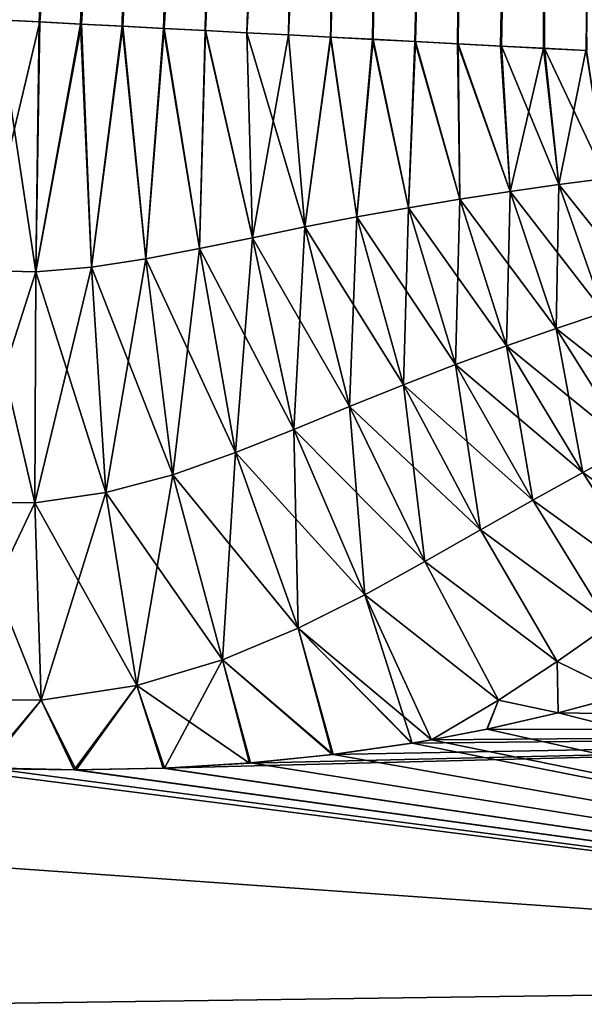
# Model space of a CAD drawing. Header units: millimetres. Extents: x -68 to 68, y -375 to 321.
# Tile 15 of 48: x -49.1 to -44.57, y 70.98 to 78.88. Entities that reach past the tile are written whole.
import ezdxf

# ---------------------------------------------------------------- set-up
doc = ezdxf.new("R2010")
doc.units = ezdxf.units.MM
doc.header["$LTSCALE"] = 33.374815
for name, color, linetype in [('33', 7, 'CONTINUOUS'), ('38', 7, 'CONTINUOUS'), ('40', 7, 'CONTINUOUS'), ('41', 7, 'CONTINUOUS'), ('42', 7, 'CONTINUOUS')]:
    doc.layers.add(name, color=color, linetype=linetype)

msp = doc.modelspace()

# ---------------------------------------------------------------- linework, layer by layer
at = {"layer": '33', "color": 7, "linetype": 'CONTINUOUS', "true_color": 0x999999}
for points in [[(-44.2475, 73.4655, -8.3393), (-36.3057, 71.17, -11.0412), (-44.7838, 73.321, -8.6036), (-44.2475, 73.4655, -8.3393)], [(-44.7834, 73.3211, 8.6034), (-36.0586, 73.1826, 8.2505), (-44.243, 73.4668, 8.3369), (-44.7834, 73.3211, 8.6034)], [(-45.3563, 73.1907, 8.8362), (-36.0586, 73.1826, 8.2505), (-44.7834, 73.3211, 8.6034), (-45.3563, 73.1907, 8.8362)], [(-44.7838, 73.321, -8.6036), (-36.3057, 71.17, -11.0412), (-45.3529, 73.1914, -8.8349), (-44.7838, 73.321, -8.6036)], [(-36.3057, 71.17, 11.0412), (-36.0586, 73.1826, 8.2505), (-47.9527, 72.8771, 9.4133), (-36.3057, 71.17, 11.0412)], [(-47.9527, 72.8771, 9.4133), (-36.0586, 73.1826, 8.2505), (-47.2608, 72.9189, 9.3241), (-47.9527, 72.8771, 9.4133)], [(-47.2608, 72.9189, 9.3241), (-36.0586, 73.1826, 8.2505), (-46.596, 72.9869, 9.1973), (-47.2608, 72.9189, 9.3241)], [(-46.596, 72.9869, 9.1973), (-36.0586, 73.1826, 8.2505), (-45.9608, 73.0783, 9.0344), (-46.596, 72.9869, 9.1973)], [(-45.9608, 73.0783, 9.0344), (-36.0586, 73.1826, 8.2505), (-45.8008, 73.1056, 8.9863), (-45.9608, 73.0783, 9.0344)], [(-45.8008, 73.1056, 8.9863), (-36.0586, 73.1826, 8.2505), (-45.3563, 73.1907, 8.8362), (-45.8008, 73.1056, 8.9863)], [(-45.3529, 73.1914, -8.8349), (-36.3057, 71.17, -11.0412), (-45.8006, 73.1056, -8.9862), (-45.3529, 73.1914, -8.8349)], [(-45.8006, 73.1056, -8.9862), (-36.3057, 71.17, -11.0412), (-45.9545, 73.0794, -9.0325), (-45.8006, 73.1056, -8.9862)], [(-63.0731, 73.0539, 9.787), (-63.35, 70.7986, 11.8329), (-36.3057, 71.17, 11.0412), (-63.0731, 73.0539, 9.787)], [(-63.3499, 70.7989, -11.8327), (-63.073, 73.0543, -9.7866), (-36.3057, 71.17, -11.0412), (-63.3499, 70.7989, -11.8327)], [(-63.0731, 73.0539, 9.787), (-36.3057, 71.17, 11.0412), (-48.6653, 72.8641, 9.4635), (-63.0731, 73.0539, 9.787)], [(-49.3896, 72.8815, 9.4733), (-63.0731, 73.0539, 9.787), (-48.6653, 72.8641, 9.4635), (-49.3896, 72.8815, 9.4733)], [(-36.3057, 71.17, -11.0412), (-63.073, 73.0543, -9.7866), (-50.0944, 72.9282, -9.4439), (-36.3057, 71.17, -11.0412)], [(-45.9545, 73.0794, -9.0325), (-36.3057, 71.17, -11.0412), (-46.5879, 72.9879, -9.1955), (-45.9545, 73.0794, -9.0325)], [(-46.5879, 72.9879, -9.1955), (-36.3057, 71.17, -11.0412), (-47.2514, 72.9196, -9.3226), (-46.5879, 72.9879, -9.1955)], [(-49.3719, 72.8807, -9.4736), (-36.3057, 71.17, -11.0412), (-50.0944, 72.9282, -9.4439), (-49.3719, 72.8807, -9.4736)], [(-48.6509, 72.864, -9.4629), (-36.3057, 71.17, -11.0412), (-49.3719, 72.8807, -9.4736), (-48.6509, 72.864, -9.4629)], [(-48.6653, 72.8641, 9.4635), (-36.3057, 71.17, 11.0412), (-47.9527, 72.8771, 9.4133), (-48.6653, 72.8641, 9.4635)], [(-47.9413, 72.8775, -9.4122), (-36.3057, 71.17, -11.0412), (-48.6509, 72.864, -9.4629), (-47.9413, 72.8775, -9.4122)], [(-47.2514, 72.9196, -9.3226), (-36.3057, 71.17, -11.0412), (-47.9413, 72.8775, -9.4122), (-47.2514, 72.9196, -9.3226)], [(-36.3057, 71.17, 11.0412), (-63.35, 70.7986, 11.8329), (-36.6181, 68.6256, 13.3492), (-36.3057, 71.17, 11.0412)], [(-36.6181, 68.6256, -13.3492), (-63.3499, 70.7989, -11.8327), (-36.3057, 71.17, -11.0412), (-36.6181, 68.6256, -13.3492)]]:
    msp.add_3dface(points, dxfattribs=at)
at = {"layer": '38', "color": 7, "linetype": 'CONTINUOUS', "true_color": 0x999999}
for points in [[(-49.6067, 78.8957, -6.2179), (-47.9018, 100.892, -4.7), (-49.2744, 78.8783, -6.2384), (-49.6067, 78.8957, -6.2179)], [(-49.2744, 78.8783, -6.2384), (-47.9018, 100.892, -4.7), (-48.9416, 78.8609, -6.2412), (-49.2744, 78.8783, -6.2384)], [(-47.9018, 100.892, -4.7), (-47.2339, 100.857, -4.6522), (-48.9416, 78.8609, -6.2412), (-47.9018, 100.892, -4.7)], [(-48.9416, 78.8609, -6.2412), (-47.2339, 100.857, -4.6522), (-48.609, 78.8434, -6.2262), (-48.9416, 78.8609, -6.2412)], [(-48.609, 78.8434, -6.2262), (-47.2339, 100.857, -4.6522), (-48.2767, 78.826, -6.1933), (-48.609, 78.8434, -6.2262)], [(-48.2767, 78.826, -6.1933), (-47.2339, 100.857, -4.6522), (-47.9448, 78.8086, -6.1423), (-48.2767, 78.826, -6.1933)], [(-47.2339, 100.857, -4.6522), (-46.5795, 100.8227, -4.5096), (-47.9448, 78.8086, -6.1423), (-47.2339, 100.857, -4.6522)], [(-47.9448, 78.8086, -6.1423), (-46.5795, 100.8227, -4.5096), (-47.613, 78.7912, -6.0727), (-47.9448, 78.8086, -6.1423)], [(-47.613, 78.7912, -6.0727), (-46.5795, 100.8227, -4.5096), (-47.2805, 78.7738, -5.9837), (-47.613, 78.7912, -6.0727)], [(-46.5795, 100.8227, -4.5096), (-45.9521, 100.7899, -4.2753), (-47.2805, 78.7738, -5.9837), (-46.5795, 100.8227, -4.5096)], [(-47.2805, 78.7738, -5.9837), (-45.9521, 100.7899, -4.2753), (-46.9468, 78.7563, -5.874), (-47.2805, 78.7738, -5.9837)], [(-46.9468, 78.7563, -5.874), (-45.9521, 100.7899, -4.2753), (-46.6116, 78.7388, -5.7423), (-46.9468, 78.7563, -5.874)], [(-46.6116, 78.7388, -5.7423), (-45.9521, 100.7899, -4.2753), (-46.2746, 78.7211, -5.5864), (-46.6116, 78.7388, -5.7423)], [(-45.9521, 100.7899, -4.2753), (-45.3643, 100.7591, -3.9539), (-46.2746, 78.7211, -5.5864), (-45.9521, 100.7899, -4.2753)], [(-46.2746, 78.7211, -5.5864), (-45.3643, 100.7591, -3.9539), (-45.935, 78.7033, -5.4035), (-46.2746, 78.7211, -5.5864)], [(-45.935, 78.7033, -5.4035), (-45.3643, 100.7591, -3.9539), (-45.5918, 78.6853, -5.1896), (-45.935, 78.7033, -5.4035)], [(-45.3643, 100.7591, -3.9539), (-44.8282, 100.731, -3.552), (-45.5918, 78.6853, -5.1896), (-45.3643, 100.7591, -3.9539)], [(-45.5918, 78.6853, -5.1896), (-44.8282, 100.731, -3.552), (-45.2464, 78.6672, -4.9409), (-45.5918, 78.6853, -5.1896)], [(-45.2464, 78.6672, -4.9409), (-44.8282, 100.731, -3.552), (-44.9019, 78.6491, -4.6541), (-45.2464, 78.6672, -4.9409)], [(-44.8282, 100.731, -3.552), (-44.3547, 100.7061, -3.0778), (-44.9019, 78.6491, -4.6541), (-44.8282, 100.731, -3.552)], [(-44.9019, 78.6491, -4.6541), (-44.3547, 100.7061, -3.0778), (-44.5627, 78.6314, -4.3266), (-44.9019, 78.6491, -4.6541)]]:
    msp.add_3dface(points, dxfattribs=at)
at = {"layer": '40', "color": 7, "linetype": 'CONTINUOUS', "true_color": 0x999999}
for points in [[(-48.9485, 78.8612, 6.2413), (-47.9013, 100.892, 4.7), (-49.2826, 78.8787, 6.2381), (-48.9485, 78.8612, 6.2413)], [(-48.6144, 78.8437, 6.2266), (-47.9013, 100.892, 4.7), (-48.9485, 78.8612, 6.2413), (-48.6144, 78.8437, 6.2266)], [(-48.2812, 78.8263, 6.1938), (-47.9013, 100.892, 4.7), (-48.6144, 78.8437, 6.2266), (-48.2812, 78.8263, 6.1938)], [(-47.2333, 100.857, 4.6521), (-47.9013, 100.892, 4.7), (-48.2812, 78.8263, 6.1938), (-47.2333, 100.857, 4.6521)], [(-47.9488, 78.8088, 6.143), (-47.2333, 100.857, 4.6521), (-48.2812, 78.8263, 6.1938), (-47.9488, 78.8088, 6.143)], [(-47.6164, 78.7914, 6.0735), (-47.2333, 100.857, 4.6521), (-47.9488, 78.8088, 6.143), (-47.6164, 78.7914, 6.0735)], [(-46.5788, 100.8227, 4.5094), (-47.2333, 100.857, 4.6521), (-47.6164, 78.7914, 6.0735), (-46.5788, 100.8227, 4.5094)], [(-47.2826, 78.7739, 5.9843), (-46.5788, 100.8227, 4.5094), (-47.6164, 78.7914, 6.0735), (-47.2826, 78.7739, 5.9843)], [(-46.9468, 78.7563, 5.874), (-46.5788, 100.8227, 4.5094), (-47.2826, 78.7739, 5.9843), (-46.9468, 78.7563, 5.874)], [(-46.6088, 78.7386, 5.7411), (-46.5788, 100.8227, 4.5094), (-46.9468, 78.7563, 5.874), (-46.6088, 78.7386, 5.7411)], [(-45.9514, 100.7898, 4.275), (-46.5788, 100.8227, 4.5094), (-46.6088, 78.7386, 5.7411), (-45.9514, 100.7898, 4.275)], [(-46.2691, 78.7208, 5.5837), (-45.9514, 100.7898, 4.275), (-46.6088, 78.7386, 5.7411), (-46.2691, 78.7208, 5.5837)], [(-45.9281, 78.7029, 5.3995), (-45.9514, 100.7898, 4.275), (-46.2691, 78.7208, 5.5837), (-45.9281, 78.7029, 5.3995)], [(-45.3637, 100.759, 3.9535), (-45.9514, 100.7898, 4.275), (-45.9281, 78.7029, 5.3995), (-45.3637, 100.759, 3.9535)], [(-45.5853, 78.685, 5.1852), (-45.3637, 100.759, 3.9535), (-45.9281, 78.7029, 5.3995), (-45.5853, 78.685, 5.1852)], [(-45.2392, 78.6668, 4.9353), (-45.3637, 100.759, 3.9535), (-45.5853, 78.685, 5.1852), (-45.2392, 78.6668, 4.9353)], [(-44.8276, 100.7309, 3.5515), (-45.3637, 100.759, 3.9535), (-45.2392, 78.6668, 4.9353), (-44.8276, 100.7309, 3.5515)], [(-44.894, 78.6487, 4.6471), (-44.8276, 100.7309, 3.5515), (-45.2392, 78.6668, 4.9353), (-44.894, 78.6487, 4.6471)], [(-44.5547, 78.631, 4.3182), (-44.8276, 100.7309, 3.5515), (-44.894, 78.6487, 4.6471), (-44.5547, 78.631, 4.3182)], [(-44.3542, 100.7061, 3.0773), (-44.8276, 100.7309, 3.5515), (-44.5547, 78.631, 4.3182), (-44.3542, 100.7061, 3.0773)]]:
    msp.add_3dface(points, dxfattribs=at)
at = {"layer": '41', "color": 7, "linetype": 'CONTINUOUS', "true_color": 0x999999}
for points in [[(-49.2744, 78.8783, -6.2384), (-48.9416, 78.8609, -6.2412), (-49.4187, 76.8678, -6.634), (-49.2744, 78.8783, -6.2384)], [(-48.9416, 78.8609, -6.2412), (-48.9727, 76.858, -6.6328), (-49.4187, 76.8678, -6.634), (-48.9416, 78.8609, -6.2412)], [(-48.9416, 78.8609, -6.2412), (-48.609, 78.8434, -6.2262), (-48.9727, 76.858, -6.6328), (-48.9416, 78.8609, -6.2412)], [(-48.609, 78.8434, -6.2262), (-48.5284, 76.8932, -6.5905), (-48.9727, 76.858, -6.6328), (-48.609, 78.8434, -6.2262)], [(-48.609, 78.8434, -6.2262), (-48.2767, 78.826, -6.1933), (-48.5284, 76.8932, -6.5905), (-48.609, 78.8434, -6.2262)], [(-48.2767, 78.826, -6.1933), (-48.0906, 76.96, -6.5123), (-48.5284, 76.8932, -6.5905), (-48.2767, 78.826, -6.1933)], [(-48.2767, 78.826, -6.1933), (-47.9448, 78.8086, -6.1423), (-48.0906, 76.96, -6.5123), (-48.2767, 78.826, -6.1933)], [(-47.9448, 78.8086, -6.1423), (-47.6602, 77.0431, -6.403), (-48.0906, 76.96, -6.5123), (-47.9448, 78.8086, -6.1423)], [(-47.9448, 78.8086, -6.1423), (-47.613, 78.7912, -6.0727), (-47.6602, 77.0431, -6.403), (-47.9448, 78.8086, -6.1423)], [(-47.613, 78.7912, -6.0727), (-47.236, 77.1309, -6.2654), (-47.6602, 77.0431, -6.403), (-47.613, 78.7912, -6.0727)], [(-47.613, 78.7912, -6.0727), (-47.2805, 78.7738, -5.9837), (-47.236, 77.1309, -6.2654), (-47.613, 78.7912, -6.0727)], [(-47.2805, 78.7738, -5.9837), (-46.9468, 78.7563, -5.874), (-47.236, 77.1309, -6.2654), (-47.2805, 78.7738, -5.9837)], [(-46.9468, 78.7563, -5.874), (-46.8158, 77.2165, -6.0996), (-47.236, 77.1309, -6.2654), (-46.9468, 78.7563, -5.874)], [(-46.9468, 78.7563, -5.874), (-46.6116, 78.7388, -5.7423), (-46.8158, 77.2165, -6.0996), (-46.9468, 78.7563, -5.874)], [(-46.6116, 78.7388, -5.7423), (-46.3985, 77.2969, -5.9038), (-46.8158, 77.2165, -6.0996), (-46.6116, 78.7388, -5.7423)], [(-46.6116, 78.7388, -5.7423), (-46.2746, 78.7211, -5.5864), (-46.3985, 77.2969, -5.9038), (-46.6116, 78.7388, -5.7423)], [(-46.2746, 78.7211, -5.5864), (-45.9839, 77.371, -5.6753), (-46.3985, 77.2969, -5.9038), (-46.2746, 78.7211, -5.5864)], [(-46.2746, 78.7211, -5.5864), (-45.935, 78.7033, -5.4035), (-45.9839, 77.371, -5.6753), (-46.2746, 78.7211, -5.5864)], [(-45.935, 78.7033, -5.4035), (-45.5735, 77.4387, -5.4111), (-45.9839, 77.371, -5.6753), (-45.935, 78.7033, -5.4035)], [(-45.935, 78.7033, -5.4035), (-45.5918, 78.6853, -5.1896), (-45.5735, 77.4387, -5.4111), (-45.935, 78.7033, -5.4035)], [(-45.5918, 78.6853, -5.1896), (-45.2464, 78.6672, -4.9409), (-45.1701, 77.5003, -5.1082), (-45.5918, 78.6853, -5.1896)], [(-45.5918, 78.6853, -5.1896), (-45.1701, 77.5003, -5.1082), (-45.5735, 77.4387, -5.4111), (-45.5918, 78.6853, -5.1896)], [(-45.2464, 78.6672, -4.9409), (-44.9019, 78.6491, -4.6541), (-45.1701, 77.5003, -5.1082), (-45.2464, 78.6672, -4.9409)], [(-44.9019, 78.6491, -4.6541), (-44.7776, 77.5562, -4.7645), (-45.1701, 77.5003, -5.1082), (-44.9019, 78.6491, -4.6541)], [(-44.9019, 78.6491, -4.6541), (-44.5627, 78.6314, -4.3266), (-44.7776, 77.5562, -4.7645), (-44.9019, 78.6491, -4.6541)], [(-44.5627, 78.6314, -4.3266), (-44.4012, 77.6064, -4.3783), (-44.7776, 77.5562, -4.7645), (-44.5627, 78.6314, -4.3266)], [(-44.4012, 77.6064, -4.3783), (-44.4175, 76.5309, -4.9941), (-44.7776, 77.5562, -4.7645), (-44.4012, 77.6064, -4.3783)], [(-44.7776, 77.5562, -4.7645), (-44.8011, 76.4036, -5.3804), (-45.1701, 77.5003, -5.1082), (-44.7776, 77.5562, -4.7645)], [(-44.4175, 76.5309, -4.9941), (-44.8011, 76.4036, -5.3804), (-44.7776, 77.5562, -4.7645), (-44.4175, 76.5309, -4.9941)], [(-45.1701, 77.5003, -5.1082), (-45.1985, 76.2649, -5.7311), (-45.5735, 77.4387, -5.4111), (-45.1701, 77.5003, -5.1082)], [(-44.8011, 76.4036, -5.3804), (-45.1985, 76.2649, -5.7311), (-45.1701, 77.5003, -5.1082), (-44.8011, 76.4036, -5.3804)], [(-45.9839, 77.371, -5.6753), (-46.0259, 75.9518, -6.3395), (-46.3985, 77.2969, -5.9038), (-45.9839, 77.371, -5.6753)], [(-45.607, 76.1143, -6.0496), (-46.0259, 75.9518, -6.3395), (-45.9839, 77.371, -5.6753), (-45.607, 76.1143, -6.0496)], [(-45.5735, 77.4387, -5.4111), (-45.607, 76.1143, -6.0496), (-45.9839, 77.371, -5.6753), (-45.5735, 77.4387, -5.4111)], [(-45.1985, 76.2649, -5.7311), (-45.607, 76.1143, -6.0496), (-45.5735, 77.4387, -5.4111), (-45.1985, 76.2649, -5.7311)], [(-46.3985, 77.2969, -5.9038), (-46.4568, 75.7775, -6.6048), (-46.8158, 77.2165, -6.0996), (-46.3985, 77.2969, -5.9038)], [(-46.0259, 75.9518, -6.3395), (-46.4568, 75.7775, -6.6048), (-46.3985, 77.2969, -5.9038), (-46.0259, 75.9518, -6.3395)], [(-46.8158, 77.2165, -6.0996), (-46.9038, 75.5939, -6.8483), (-47.236, 77.1309, -6.2654), (-46.8158, 77.2165, -6.0996)], [(-46.4568, 75.7775, -6.6048), (-46.9038, 75.5939, -6.8483), (-46.8158, 77.2165, -6.0996), (-46.4568, 75.7775, -6.6048)], [(-47.236, 77.1309, -6.2654), (-47.3737, 75.4072, -7.0699), (-47.6602, 77.0431, -6.403), (-47.236, 77.1309, -6.2654)], [(-46.9038, 75.5939, -6.8483), (-47.3737, 75.4072, -7.0699), (-47.236, 77.1309, -6.2654), (-46.9038, 75.5939, -6.8483)], [(-47.6602, 77.0431, -6.403), (-47.8747, 75.2306, -7.2642), (-48.0906, 76.96, -6.5123), (-47.6602, 77.0431, -6.403)], [(-47.3737, 75.4072, -7.0699), (-47.8747, 75.2306, -7.2642), (-47.6602, 77.0431, -6.403), (-47.3737, 75.4072, -7.0699)], [(-48.4124, 75.0866, -7.4176), (-48.9832, 75.0044, -7.5092), (-48.5284, 76.8932, -6.5905), (-48.4124, 75.0866, -7.4176)], [(-48.5284, 76.8932, -6.5905), (-48.9832, 75.0044, -7.5092), (-48.9727, 76.858, -6.6328), (-48.5284, 76.8932, -6.5905)], [(-48.0906, 76.96, -6.5123), (-48.4124, 75.0866, -7.4176), (-48.5284, 76.8932, -6.5905), (-48.0906, 76.96, -6.5123)], [(-47.8747, 75.2306, -7.2642), (-48.4124, 75.0866, -7.4176), (-48.0906, 76.96, -6.5123), (-47.8747, 75.2306, -7.2642)], [(-48.9727, 76.858, -6.6328), (-49.5689, 75.0091, -7.5194), (-49.4187, 76.8678, -6.634), (-48.9727, 76.858, -6.6328)], [(-48.9832, 75.0044, -7.5092), (-49.5689, 75.0091, -7.5194), (-48.9727, 76.858, -6.6328), (-48.9832, 75.0044, -7.5092)], [(-44.4175, 76.5309, -4.9941), (-44.2028, 75.4537, -5.7709), (-44.8011, 76.4036, -5.3804), (-44.4175, 76.5309, -4.9941)], [(-44.8011, 76.4036, -5.3804), (-44.586, 75.2485, -6.1924), (-45.1985, 76.2649, -5.7311), (-44.8011, 76.4036, -5.3804)], [(-44.2028, 75.4537, -5.7709), (-44.586, 75.2485, -6.1924), (-44.8011, 76.4036, -5.3804), (-44.2028, 75.4537, -5.7709)], [(-45.1985, 76.2649, -5.7311), (-44.9863, 75.0269, -6.5915), (-45.607, 76.1143, -6.0496), (-45.1985, 76.2649, -5.7311)], [(-44.586, 75.2485, -6.1924), (-44.9863, 75.0269, -6.5915), (-45.1985, 76.2649, -5.7311), (-44.586, 75.2485, -6.1924)], [(-45.607, 76.1143, -6.0496), (-45.4065, 74.7888, -6.9735), (-46.0259, 75.9518, -6.3395), (-45.607, 76.1143, -6.0496)], [(-44.9863, 75.0269, -6.5915), (-45.4065, 74.7888, -6.9735), (-45.607, 76.1143, -6.0496), (-44.9863, 75.0269, -6.5915)], [(-46.0259, 75.9518, -6.3395), (-45.8525, 74.5349, -7.3434), (-46.4568, 75.7775, -6.6048), (-46.0259, 75.9518, -6.3395)], [(-45.4065, 74.7888, -6.9735), (-45.8525, 74.5349, -7.3434), (-46.0259, 75.9518, -6.3395), (-45.4065, 74.7888, -6.9735)], [(-46.4568, 75.7775, -6.6048), (-46.3352, 74.2687, -7.7045), (-46.9038, 75.5939, -6.8483), (-46.4568, 75.7775, -6.6048)], [(-45.8525, 74.5349, -7.3434), (-46.3352, 74.2687, -7.7045), (-46.4568, 75.7775, -6.6048), (-45.8525, 74.5349, -7.3434)], [(-46.9038, 75.5939, -6.8483), (-46.8703, 73.9996, -8.054), (-47.3737, 75.4072, -7.0699), (-46.9038, 75.5939, -6.8483)], [(-46.3352, 74.2687, -7.7045), (-46.8703, 73.9996, -8.054), (-46.9038, 75.5939, -6.8483), (-46.3352, 74.2687, -7.7045)], [(-47.3737, 75.4072, -7.0699), (-47.476, 73.7464, -8.3783), (-47.8747, 75.2306, -7.2642), (-47.3737, 75.4072, -7.0699)], [(-46.8703, 73.9996, -8.054), (-47.476, 73.7464, -8.3783), (-47.3737, 75.4072, -7.0699), (-46.8703, 73.9996, -8.054)], [(-44.2028, 75.4537, -5.7709), (-43.6226, 74.5611, -6.5575), (-44.586, 75.2485, -6.1924), (-44.2028, 75.4537, -5.7709)], [(-47.8747, 75.2306, -7.2642), (-48.1649, 73.541, -8.6467), (-48.4124, 75.0866, -7.4176), (-47.8747, 75.2306, -7.2642)], [(-47.476, 73.7464, -8.3783), (-48.1649, 73.541, -8.6467), (-47.8747, 75.2306, -7.2642), (-47.476, 73.7464, -8.3783)], [(-44.586, 75.2485, -6.1924), (-43.9838, 74.3031, -7.043), (-44.9863, 75.0269, -6.5915), (-44.586, 75.2485, -6.1924)], [(-43.6226, 74.5611, -6.5575), (-43.9838, 74.3031, -7.043), (-44.586, 75.2485, -6.1924), (-43.6226, 74.5611, -6.5575)], [(-48.4124, 75.0866, -7.4176), (-48.9299, 73.4239, -8.8141), (-48.9832, 75.0044, -7.5092), (-48.4124, 75.0866, -7.4176)], [(-48.1649, 73.541, -8.6467), (-48.9299, 73.4239, -8.8141), (-48.4124, 75.0866, -7.4176), (-48.1649, 73.541, -8.6467)], [(-48.9832, 75.0044, -7.5092), (-49.7323, 73.4295, -8.8382), (-49.5689, 75.0091, -7.5194), (-48.9832, 75.0044, -7.5092)], [(-48.9299, 73.4239, -8.8141), (-49.7323, 73.4295, -8.8382), (-48.9832, 75.0044, -7.5092), (-48.9299, 73.4239, -8.8141)], [(-44.9863, 75.0269, -6.5915), (-44.371, 74.0269, -7.5232), (-45.4065, 74.7888, -6.9735), (-44.9863, 75.0269, -6.5915)], [(-43.9838, 74.3031, -7.043), (-44.371, 74.0269, -7.5232), (-44.9863, 75.0269, -6.5915), (-43.9838, 74.3031, -7.043)], [(-45.4065, 74.7888, -6.9735), (-44.7923, 73.7329, -8.0047), (-45.8525, 74.5349, -7.3434), (-45.4065, 74.7888, -6.9735)], [(-44.371, 74.0269, -7.5232), (-44.7923, 73.7329, -8.0047), (-45.4065, 74.7888, -6.9735), (-44.371, 74.0269, -7.5232)], [(-45.8525, 74.5349, -7.3434), (-45.2618, 73.4234, -8.4927), (-46.3352, 74.2687, -7.7045), (-45.8525, 74.5349, -7.3434)], [(-44.7923, 73.7329, -8.0047), (-45.2618, 73.4234, -8.4927), (-45.8525, 74.5349, -7.3434), (-44.7923, 73.7329, -8.0047)], [(-46.3352, 74.2687, -7.7045), (-45.9545, 73.0794, -9.0325), (-46.8703, 73.9996, -8.054), (-46.3352, 74.2687, -7.7045)], [(-45.8006, 73.1056, -8.9862), (-45.9545, 73.0794, -9.0325), (-46.3352, 74.2687, -7.7045), (-45.8006, 73.1056, -8.9862)], [(-45.2618, 73.4234, -8.4927), (-45.8006, 73.1056, -8.9862), (-46.3352, 74.2687, -7.7045), (-45.2618, 73.4234, -8.4927)], [(-46.8703, 73.9996, -8.054), (-46.5879, 72.9879, -9.1955), (-47.476, 73.7464, -8.3783), (-46.8703, 73.9996, -8.054)], [(-45.9545, 73.0794, -9.0325), (-46.5879, 72.9879, -9.1955), (-46.8703, 73.9996, -8.054), (-45.9545, 73.0794, -9.0325)], [(-44.371, 74.0269, -7.5232), (-44.2475, 73.4655, -8.3393), (-44.7923, 73.7329, -8.0047), (-44.371, 74.0269, -7.5232)], [(-47.476, 73.7464, -8.3783), (-47.9413, 72.8775, -9.4122), (-48.1649, 73.541, -8.6467), (-47.476, 73.7464, -8.3783)], [(-47.2514, 72.9196, -9.3226), (-47.9413, 72.8775, -9.4122), (-47.476, 73.7464, -8.3783), (-47.2514, 72.9196, -9.3226)], [(-46.5879, 72.9879, -9.1955), (-47.2514, 72.9196, -9.3226), (-47.476, 73.7464, -8.3783), (-46.5879, 72.9879, -9.1955)], [(-44.7923, 73.7329, -8.0047), (-44.7838, 73.321, -8.6036), (-45.2618, 73.4234, -8.4927), (-44.7923, 73.7329, -8.0047)], [(-44.2475, 73.4655, -8.3393), (-44.7838, 73.321, -8.6036), (-44.7923, 73.7329, -8.0047), (-44.2475, 73.4655, -8.3393)], [(-48.1649, 73.541, -8.6467), (-48.6509, 72.864, -9.4629), (-48.9299, 73.4239, -8.8141), (-48.1649, 73.541, -8.6467)], [(-47.9413, 72.8775, -9.4122), (-48.6509, 72.864, -9.4629), (-48.1649, 73.541, -8.6467), (-47.9413, 72.8775, -9.4122)], [(-48.9299, 73.4239, -8.8141), (-49.3719, 72.8807, -9.4736), (-49.7323, 73.4295, -8.8382), (-48.9299, 73.4239, -8.8141)], [(-48.6509, 72.864, -9.4629), (-49.3719, 72.8807, -9.4736), (-48.9299, 73.4239, -8.8141), (-48.6509, 72.864, -9.4629)], [(-45.3529, 73.1914, -8.8349), (-45.8006, 73.1056, -8.9862), (-45.2618, 73.4234, -8.4927), (-45.3529, 73.1914, -8.8349)], [(-44.7838, 73.321, -8.6036), (-45.3529, 73.1914, -8.8349), (-45.2618, 73.4234, -8.4927), (-44.7838, 73.321, -8.6036)]]:
    msp.add_3dface(points, dxfattribs=at)
at = {"layer": '42', "color": 7, "linetype": 'CONTINUOUS', "true_color": 0x999999}
for points in [[(-49.2826, 78.8787, 6.2381), (-49.4188, 76.8678, 6.634), (-48.9727, 76.858, 6.6328), (-49.2826, 78.8787, 6.2381)], [(-48.9485, 78.8612, 6.2413), (-49.2826, 78.8787, 6.2381), (-48.9727, 76.858, 6.6328), (-48.9485, 78.8612, 6.2413)], [(-48.6144, 78.8437, 6.2266), (-48.9485, 78.8612, 6.2413), (-48.9727, 76.858, 6.6328), (-48.6144, 78.8437, 6.2266)], [(-48.6144, 78.8437, 6.2266), (-48.9727, 76.858, 6.6328), (-48.5284, 76.8932, 6.5905), (-48.6144, 78.8437, 6.2266)], [(-48.2812, 78.8263, 6.1938), (-48.6144, 78.8437, 6.2266), (-48.5284, 76.8932, 6.5905), (-48.2812, 78.8263, 6.1938)], [(-48.2812, 78.8263, 6.1938), (-48.5284, 76.8932, 6.5905), (-48.0906, 76.96, 6.5123), (-48.2812, 78.8263, 6.1938)], [(-47.9488, 78.8088, 6.143), (-48.2812, 78.8263, 6.1938), (-48.0906, 76.96, 6.5123), (-47.9488, 78.8088, 6.143)], [(-47.9488, 78.8088, 6.143), (-48.0906, 76.96, 6.5123), (-47.6603, 77.0431, 6.403), (-47.9488, 78.8088, 6.143)], [(-47.6164, 78.7914, 6.0735), (-47.9488, 78.8088, 6.143), (-47.6603, 77.0431, 6.403), (-47.6164, 78.7914, 6.0735)], [(-47.6164, 78.7914, 6.0735), (-47.6603, 77.0431, 6.403), (-47.236, 77.1309, 6.2654), (-47.6164, 78.7914, 6.0735)], [(-47.2826, 78.7739, 5.9843), (-47.6164, 78.7914, 6.0735), (-47.236, 77.1309, 6.2654), (-47.2826, 78.7739, 5.9843)], [(-46.9468, 78.7563, 5.874), (-47.2826, 78.7739, 5.9843), (-46.8158, 77.2165, 6.0996), (-46.9468, 78.7563, 5.874)], [(-47.2826, 78.7739, 5.9843), (-47.236, 77.1309, 6.2654), (-46.8158, 77.2165, 6.0996), (-47.2826, 78.7739, 5.9843)], [(-46.6088, 78.7386, 5.7411), (-46.9468, 78.7563, 5.874), (-46.8158, 77.2165, 6.0996), (-46.6088, 78.7386, 5.7411)], [(-46.6088, 78.7386, 5.7411), (-46.8158, 77.2165, 6.0996), (-46.3985, 77.2969, 5.9038), (-46.6088, 78.7386, 5.7411)], [(-46.2691, 78.7208, 5.5837), (-46.6088, 78.7386, 5.7411), (-46.3985, 77.2969, 5.9038), (-46.2691, 78.7208, 5.5837)], [(-46.2691, 78.7208, 5.5837), (-46.3985, 77.2969, 5.9038), (-45.9839, 77.371, 5.6753), (-46.2691, 78.7208, 5.5837)], [(-45.9281, 78.7029, 5.3995), (-46.2691, 78.7208, 5.5837), (-45.9839, 77.371, 5.6753), (-45.9281, 78.7029, 5.3995)], [(-45.9281, 78.7029, 5.3995), (-45.9839, 77.371, 5.6753), (-45.5735, 77.4387, 5.4111), (-45.9281, 78.7029, 5.3995)], [(-45.5853, 78.685, 5.1852), (-45.9281, 78.7029, 5.3995), (-45.5735, 77.4387, 5.4111), (-45.5853, 78.685, 5.1852)], [(-45.2392, 78.6668, 4.9353), (-45.5853, 78.685, 5.1852), (-45.1701, 77.5003, 5.1082), (-45.2392, 78.6668, 4.9353)], [(-45.5853, 78.685, 5.1852), (-45.5735, 77.4387, 5.4111), (-45.1701, 77.5003, 5.1082), (-45.5853, 78.685, 5.1852)], [(-44.894, 78.6487, 4.6471), (-45.2392, 78.6668, 4.9353), (-44.7776, 77.5562, 4.7645), (-44.894, 78.6487, 4.6471)], [(-45.2392, 78.6668, 4.9353), (-45.1701, 77.5003, 5.1082), (-44.7776, 77.5562, 4.7645), (-45.2392, 78.6668, 4.9353)], [(-44.5547, 78.631, 4.3182), (-44.894, 78.6487, 4.6471), (-44.4012, 77.6064, 4.3783), (-44.5547, 78.631, 4.3182)], [(-44.894, 78.6487, 4.6471), (-44.7776, 77.5562, 4.7645), (-44.4012, 77.6064, 4.3783), (-44.894, 78.6487, 4.6471)], [(-44.7776, 77.5562, 4.7645), (-44.0518, 76.6468, 4.5702), (-44.4012, 77.6064, 4.3783), (-44.7776, 77.5562, 4.7645)], [(-45.1701, 77.5003, 5.1082), (-44.4175, 76.5309, 4.9941), (-44.7776, 77.5562, 4.7645), (-45.1701, 77.5003, 5.1082)], [(-44.4175, 76.5309, 4.9941), (-44.0518, 76.6468, 4.5702), (-44.7776, 77.5562, 4.7645), (-44.4175, 76.5309, 4.9941)], [(-45.5735, 77.4387, 5.4111), (-44.8011, 76.4036, 5.3804), (-45.1701, 77.5003, 5.1082), (-45.5735, 77.4387, 5.4111)], [(-44.8011, 76.4036, 5.3804), (-44.4175, 76.5309, 4.9941), (-45.1701, 77.5003, 5.1082), (-44.8011, 76.4036, 5.3804)], [(-46.3985, 77.2969, 5.9038), (-45.607, 76.1143, 6.0496), (-45.9839, 77.371, 5.6753), (-46.3985, 77.2969, 5.9038)], [(-45.9839, 77.371, 5.6753), (-45.1985, 76.2649, 5.7311), (-45.5735, 77.4387, 5.4111), (-45.9839, 77.371, 5.6753)], [(-45.607, 76.1143, 6.0496), (-45.1985, 76.2649, 5.7311), (-45.9839, 77.371, 5.6753), (-45.607, 76.1143, 6.0496)], [(-45.1985, 76.2649, 5.7311), (-44.8011, 76.4036, 5.3804), (-45.5735, 77.4387, 5.4111), (-45.1985, 76.2649, 5.7311)], [(-46.8158, 77.2165, 6.0996), (-46.0259, 75.9518, 6.3395), (-46.3985, 77.2969, 5.9038), (-46.8158, 77.2165, 6.0996)], [(-46.0259, 75.9518, 6.3395), (-45.607, 76.1143, 6.0496), (-46.3985, 77.2969, 5.9038), (-46.0259, 75.9518, 6.3395)], [(-47.236, 77.1309, 6.2654), (-46.4568, 75.7775, 6.6048), (-46.8158, 77.2165, 6.0996), (-47.236, 77.1309, 6.2654)], [(-46.4568, 75.7775, 6.6048), (-46.0259, 75.9518, 6.3395), (-46.8158, 77.2165, 6.0996), (-46.4568, 75.7775, 6.6048)], [(-47.6603, 77.0431, 6.403), (-46.9038, 75.5939, 6.8483), (-47.236, 77.1309, 6.2654), (-47.6603, 77.0431, 6.403)], [(-46.9038, 75.5939, 6.8483), (-46.4568, 75.7775, 6.6048), (-47.236, 77.1309, 6.2654), (-46.9038, 75.5939, 6.8483)], [(-48.0906, 76.96, 6.5123), (-47.3737, 75.4072, 7.0699), (-47.6603, 77.0431, 6.403), (-48.0906, 76.96, 6.5123)], [(-47.3737, 75.4072, 7.0699), (-46.9038, 75.5939, 6.8483), (-47.6603, 77.0431, 6.403), (-47.3737, 75.4072, 7.0699)], [(-48.9727, 76.858, 6.6328), (-48.4124, 75.0866, 7.4176), (-48.5284, 76.8932, 6.5905), (-48.9727, 76.858, 6.6328)], [(-48.5284, 76.8932, 6.5905), (-47.8747, 75.2306, 7.2642), (-48.0906, 76.96, 6.5123), (-48.5284, 76.8932, 6.5905)], [(-48.4124, 75.0866, 7.4176), (-47.8747, 75.2306, 7.2642), (-48.5284, 76.8932, 6.5905), (-48.4124, 75.0866, 7.4176)], [(-47.8747, 75.2306, 7.2642), (-47.3737, 75.4072, 7.0699), (-48.0906, 76.96, 6.5123), (-47.8747, 75.2306, 7.2642)], [(-49.5689, 75.0091, 7.5194), (-48.9832, 75.0044, 7.5092), (-49.4188, 76.8678, 6.634), (-49.5689, 75.0091, 7.5194)], [(-49.4188, 76.8678, 6.634), (-48.9832, 75.0044, 7.5092), (-48.9727, 76.858, 6.6328), (-49.4188, 76.8678, 6.634)], [(-48.9832, 75.0044, 7.5092), (-48.4124, 75.0866, 7.4176), (-48.9727, 76.858, 6.6328), (-48.9832, 75.0044, 7.5092)], [(-44.8011, 76.4036, 5.3804), (-43.8373, 75.6427, 5.3224), (-44.4175, 76.5309, 4.9941), (-44.8011, 76.4036, 5.3804)], [(-45.1985, 76.2649, 5.7311), (-44.2028, 75.4537, 5.7709), (-44.8011, 76.4036, 5.3804), (-45.1985, 76.2649, 5.7311)], [(-44.2028, 75.4537, 5.7709), (-43.8373, 75.6427, 5.3224), (-44.8011, 76.4036, 5.3804), (-44.2028, 75.4537, 5.7709)], [(-45.607, 76.1143, 6.0496), (-44.5859, 75.2485, 6.1924), (-45.1985, 76.2649, 5.7311), (-45.607, 76.1143, 6.0496)], [(-44.5859, 75.2485, 6.1924), (-44.2028, 75.4537, 5.7709), (-45.1985, 76.2649, 5.7311), (-44.5859, 75.2485, 6.1924)], [(-46.0259, 75.9518, 6.3395), (-44.9863, 75.0269, 6.5915), (-45.607, 76.1143, 6.0496), (-46.0259, 75.9518, 6.3395)], [(-44.9863, 75.0269, 6.5915), (-44.5859, 75.2485, 6.1924), (-45.607, 76.1143, 6.0496), (-44.9863, 75.0269, 6.5915)], [(-46.4568, 75.7775, 6.6048), (-45.4065, 74.7888, 6.9734), (-46.0259, 75.9518, 6.3395), (-46.4568, 75.7775, 6.6048)], [(-45.4065, 74.7888, 6.9734), (-44.9863, 75.0269, 6.5915), (-46.0259, 75.9518, 6.3395), (-45.4065, 74.7888, 6.9734)], [(-46.9038, 75.5939, 6.8483), (-45.8525, 74.5349, 7.3434), (-46.4568, 75.7775, 6.6048), (-46.9038, 75.5939, 6.8483)], [(-45.8525, 74.5349, 7.3434), (-45.4065, 74.7888, 6.9734), (-46.4568, 75.7775, 6.6048), (-45.8525, 74.5349, 7.3434)], [(-47.3737, 75.4072, 7.0699), (-46.3352, 74.2687, 7.7045), (-46.9038, 75.5939, 6.8483), (-47.3737, 75.4072, 7.0699)], [(-46.3352, 74.2687, 7.7045), (-45.8525, 74.5349, 7.3434), (-46.9038, 75.5939, 6.8483), (-46.3352, 74.2687, 7.7045)], [(-47.8747, 75.2306, 7.2642), (-46.8703, 73.9996, 8.054), (-47.3737, 75.4072, 7.0699), (-47.8747, 75.2306, 7.2642)], [(-46.8703, 73.9996, 8.054), (-46.3352, 74.2687, 7.7045), (-47.3737, 75.4072, 7.0699), (-46.8703, 73.9996, 8.054)], [(-44.2028, 75.4537, 5.7709), (-44.5859, 75.2485, 6.1924), (-43.6226, 74.561, 6.5576), (-44.2028, 75.4537, 5.7709)], [(-48.4124, 75.0866, 7.4176), (-47.476, 73.7464, 8.3783), (-47.8747, 75.2306, 7.2642), (-48.4124, 75.0866, 7.4176)], [(-47.476, 73.7464, 8.3783), (-46.8703, 73.9996, 8.054), (-47.8747, 75.2306, 7.2642), (-47.476, 73.7464, 8.3783)], [(-44.5859, 75.2485, 6.1924), (-44.9863, 75.0269, 6.5915), (-43.9838, 74.3031, 7.043), (-44.5859, 75.2485, 6.1924)], [(-43.6226, 74.561, 6.5576), (-44.5859, 75.2485, 6.1924), (-43.9838, 74.3031, 7.043), (-43.6226, 74.561, 6.5576)], [(-48.9832, 75.0044, 7.5092), (-48.1649, 73.541, 8.6467), (-48.4124, 75.0866, 7.4176), (-48.9832, 75.0044, 7.5092)], [(-48.1649, 73.541, 8.6467), (-47.476, 73.7464, 8.3783), (-48.4124, 75.0866, 7.4176), (-48.1649, 73.541, 8.6467)], [(-49.7323, 73.4295, 8.8382), (-48.9299, 73.4239, 8.8141), (-49.5689, 75.0091, 7.5194), (-49.7323, 73.4295, 8.8382)], [(-49.5689, 75.0091, 7.5194), (-48.9299, 73.4239, 8.8141), (-48.9832, 75.0044, 7.5092), (-49.5689, 75.0091, 7.5194)], [(-48.9299, 73.4239, 8.8141), (-48.1649, 73.541, 8.6467), (-48.9832, 75.0044, 7.5092), (-48.9299, 73.4239, 8.8141)], [(-44.9863, 75.0269, 6.5915), (-45.4065, 74.7888, 6.9734), (-44.371, 74.0269, 7.5233), (-44.9863, 75.0269, 6.5915)], [(-43.9838, 74.3031, 7.043), (-44.9863, 75.0269, 6.5915), (-44.371, 74.0269, 7.5233), (-43.9838, 74.3031, 7.043)], [(-45.4065, 74.7888, 6.9734), (-45.8525, 74.5349, 7.3434), (-44.7924, 73.7329, 8.0048), (-45.4065, 74.7888, 6.9734)], [(-44.371, 74.0269, 7.5233), (-45.4065, 74.7888, 6.9734), (-44.7924, 73.7329, 8.0048), (-44.371, 74.0269, 7.5233)], [(-45.8525, 74.5349, 7.3434), (-46.3352, 74.2687, 7.7045), (-45.2619, 73.4234, 8.4927), (-45.8525, 74.5349, 7.3434)], [(-44.7924, 73.7329, 8.0048), (-45.8525, 74.5349, 7.3434), (-45.2619, 73.4234, 8.4927), (-44.7924, 73.7329, 8.0048)], [(-46.8703, 73.9996, 8.054), (-45.8008, 73.1056, 8.9863), (-46.3352, 74.2687, 7.7045), (-46.8703, 73.9996, 8.054)], [(-46.3352, 74.2687, 7.7045), (-45.8008, 73.1056, 8.9863), (-45.2619, 73.4234, 8.4927), (-46.3352, 74.2687, 7.7045)], [(-47.476, 73.7464, 8.3783), (-46.596, 72.9869, 9.1973), (-46.8703, 73.9996, 8.054), (-47.476, 73.7464, 8.3783)], [(-46.596, 72.9869, 9.1973), (-45.9608, 73.0783, 9.0344), (-46.8703, 73.9996, 8.054), (-46.596, 72.9869, 9.1973)], [(-45.9608, 73.0783, 9.0344), (-45.8008, 73.1056, 8.9863), (-46.8703, 73.9996, 8.054), (-45.9608, 73.0783, 9.0344)], [(-44.243, 73.4668, 8.3369), (-44.371, 74.0269, 7.5233), (-44.7924, 73.7329, 8.0048), (-44.243, 73.4668, 8.3369)], [(-48.1649, 73.541, 8.6467), (-47.2608, 72.9189, 9.3241), (-47.476, 73.7464, 8.3783), (-48.1649, 73.541, 8.6467)], [(-47.2608, 72.9189, 9.3241), (-46.596, 72.9869, 9.1973), (-47.476, 73.7464, 8.3783), (-47.2608, 72.9189, 9.3241)], [(-44.7834, 73.3211, 8.6034), (-44.7924, 73.7329, 8.0048), (-45.2619, 73.4234, 8.4927), (-44.7834, 73.3211, 8.6034)], [(-44.7834, 73.3211, 8.6034), (-44.243, 73.4668, 8.3369), (-44.7924, 73.7329, 8.0048), (-44.7834, 73.3211, 8.6034)], [(-48.9299, 73.4239, 8.8141), (-48.6653, 72.8641, 9.4635), (-48.1649, 73.541, 8.6467), (-48.9299, 73.4239, 8.8141)], [(-48.6653, 72.8641, 9.4635), (-47.9527, 72.8771, 9.4133), (-48.1649, 73.541, 8.6467), (-48.6653, 72.8641, 9.4635)], [(-47.9527, 72.8771, 9.4133), (-47.2608, 72.9189, 9.3241), (-48.1649, 73.541, 8.6467), (-47.9527, 72.8771, 9.4133)], [(-49.7323, 73.4295, 8.8382), (-49.3896, 72.8815, 9.4733), (-48.9299, 73.4239, 8.8141), (-49.7323, 73.4295, 8.8382)], [(-49.3896, 72.8815, 9.4733), (-48.6653, 72.8641, 9.4635), (-48.9299, 73.4239, 8.8141), (-49.3896, 72.8815, 9.4733)], [(-45.8008, 73.1056, 8.9863), (-45.3563, 73.1907, 8.8362), (-45.2619, 73.4234, 8.4927), (-45.8008, 73.1056, 8.9863)], [(-45.3563, 73.1907, 8.8362), (-44.7834, 73.3211, 8.6034), (-45.2619, 73.4234, 8.4927), (-45.3563, 73.1907, 8.8362)]]:
    msp.add_3dface(points, dxfattribs=at)

doc.saveas('drawing.dxf')
